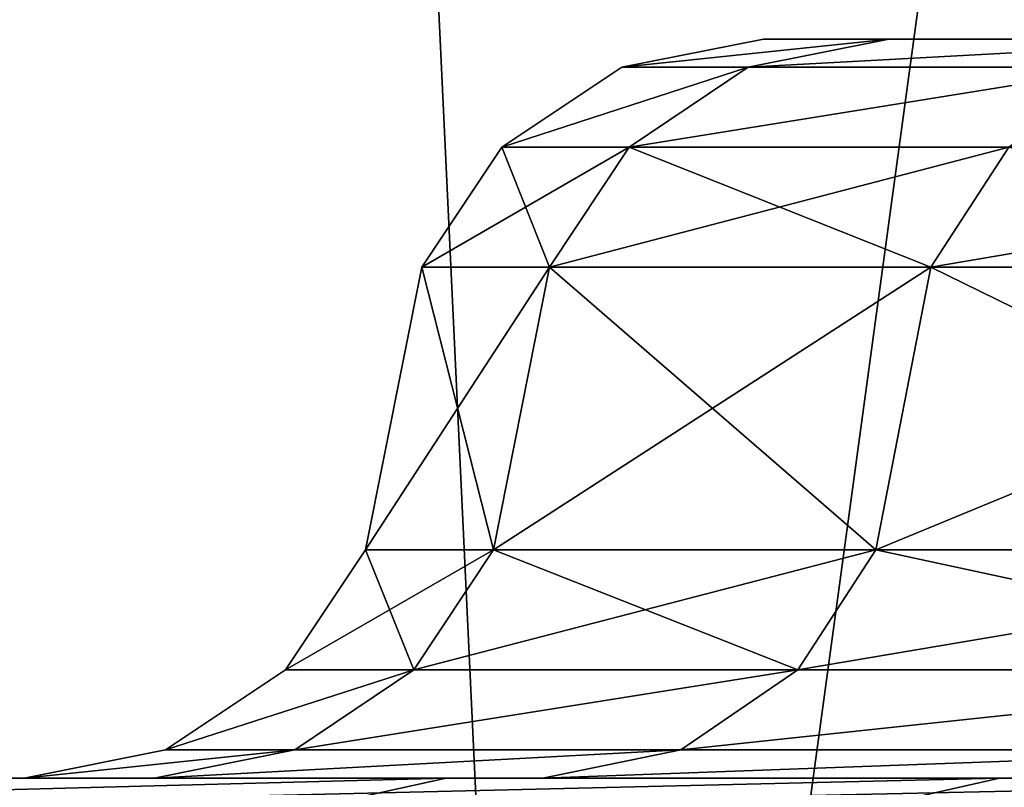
# Model space of a CAD drawing. Extents: x 0.03 to 6.33, y -5.07 to 0.
# Tile 66 of 256: x 0.9759 to 1.0808, y -1.4971 to -1.4152. Entities that reach past the tile are written whole.
import ezdxf

# ---------------------------------------------------------------- set-up
doc = ezdxf.new("R2010")
doc.units = 0
doc.header["$MEASUREMENT"] = 0
doc.layers.get('0').update_dxf_attribs({"linetype": 'CONTINUOUS'})

# ---------------------------------------------------------------- blocks, each defined once
blk = doc.blocks.new('KINKIET_CERAMICZNY_222_STL')
at = {"color": 0}
for p, q in [((0.95399, 0, -2.22711), (1.03368, -1.69291, -2.30404)), ((0.95399, 0, -2.22711), (1.03368, -1.69291, -2.30404)), ((1.26374, 0, -2.49875), (1.03368, -1.69291, -2.30404)), ((1.26374, 0, -2.49875), (1.03368, -1.69291, -2.30404)), ((1.04005, -1.42032), (1.05512, -1.41732)), ((1.04005, -1.42032), (1.05512, -1.41732)), ((1.05351, -1.42032, 0.23972), (1.06849, -1.41732, 0.23803)), ((1.05351, -1.42032, 0.23972), (1.06849, -1.41732, 0.23803)), ((1.05351, -1.42032, -0.23972), (1.06849, -1.41732, -0.23803)), ((1.05351, -1.42032, -0.23972), (1.06849, -1.41732, -0.23803)), ((1.06849, -1.41732, 0.23803), (1.05512, -1.41732)), ((1.05512, -1.41732), (1.06849, -1.41732, -0.23803)), ((1.06849, -1.41732, 0.23803), (1.05512, -1.41732)), ((1.05512, -1.41732), (1.06849, -1.41732, -0.23803)), ((1.10842, -1.41732, 0.47308), (1.06849, -1.41732, 0.23803)), ((1.06849, -1.41732, -0.23803), (1.10842, -1.41732, -0.47308)), ((1.10842, -1.41732, 0.47308), (1.06849, -1.41732, 0.23803)), ((1.06849, -1.41732, -0.23803), (1.10842, -1.41732, -0.47308)), ((1.02728, -1.42885), (1.04005, -1.42032)), ((1.02728, -1.42885), (1.04005, -1.42032)), ((1.05351, -1.42032, 0.23972), (1.04005, -1.42032)), ((1.04005, -1.42032), (1.05351, -1.42032, -0.23972)), ((1.05351, -1.42032, 0.23972), (1.04005, -1.42032)), ((1.04005, -1.42032), (1.05351, -1.42032, -0.23972)), ((1.04082, -1.42885, 0.24115), (1.05351, -1.42032, 0.23972)), ((1.04082, -1.42885, 0.24115), (1.05351, -1.42032, 0.23972)), ((1.04082, -1.42885, -0.24115), (1.05351, -1.42032, -0.23972)), ((1.04082, -1.42885, -0.24115), (1.05351, -1.42032, -0.23972)), ((1.09373, -1.42032, 0.47643), (1.05351, -1.42032, 0.23972)), ((1.05351, -1.42032, -0.23972), (1.09373, -1.42032, -0.47643)), ((1.09373, -1.42032, 0.47643), (1.05351, -1.42032, 0.23972)), ((1.05351, -1.42032, -0.23972), (1.09373, -1.42032, -0.47643)), ((1.01874, -1.44163), (1.02728, -1.42885)), ((1.01874, -1.44163), (1.02728, -1.42885)), ((1.04082, -1.42885, 0.24115), (1.02728, -1.42885)), ((1.02728, -1.42885), (1.04082, -1.42885, -0.24115)), ((1.04082, -1.42885, 0.24115), (1.02728, -1.42885)), ((1.02728, -1.42885), (1.04082, -1.42885, -0.24115)), ((1.03234, -1.44163, 0.24211), (1.04082, -1.42885, 0.24115)), ((1.03234, -1.44163, 0.24211), (1.04082, -1.42885, 0.24115)), ((1.03234, -1.44163, -0.24211), (1.04082, -1.42885, -0.24115)), ((1.03234, -1.44163, -0.24211), (1.04082, -1.42885, -0.24115)), ((1.08128, -1.42885, 0.47927), (1.04082, -1.42885, 0.24115)), ((1.04082, -1.42885, -0.24115), (1.08128, -1.42885, -0.47927)), ((1.08128, -1.42885, 0.47927), (1.04082, -1.42885, 0.24115)), ((1.04082, -1.42885, -0.24115), (1.08128, -1.42885, -0.47927)), ((1.07296, -1.44163, 0.48117), (1.08128, -1.42885, 0.47927)), ((1.07296, -1.44163, 0.48117), (1.08128, -1.42885, 0.47927)), ((1.07296, -1.44163, -0.48117), (1.08128, -1.42885, -0.47927)), ((1.07296, -1.44163, -0.48117), (1.08128, -1.42885, -0.47927)), ((1.01275, -1.47176), (1.01874, -1.44163)), ((1.01275, -1.47176), (1.01874, -1.44163)), ((1.03234, -1.44163, 0.24211), (1.01874, -1.44163)), ((1.01874, -1.44163), (1.03234, -1.44163, -0.24211)), ((1.03234, -1.44163, 0.24211), (1.01874, -1.44163)), ((1.01874, -1.44163), (1.03234, -1.44163, -0.24211)), ((1.02639, -1.47176, 0.24278), (1.03234, -1.44163, 0.24211)), ((1.02639, -1.47176, 0.24278), (1.03234, -1.44163, 0.24211)), ((1.02639, -1.47176, -0.24278), (1.03234, -1.44163, -0.24211)), ((1.02639, -1.47176, -0.24278), (1.03234, -1.44163, -0.24211)), ((1.07296, -1.44163, 0.48117), (1.03234, -1.44163, 0.24211)), ((1.03234, -1.44163, -0.24211), (1.07296, -1.44163, -0.48117)), ((1.07296, -1.44163, 0.48117), (1.03234, -1.44163, 0.24211)), ((1.03234, -1.44163, -0.24211), (1.07296, -1.44163, -0.48117)), ((1.06712, -1.47176, 0.4825), (1.07296, -1.44163, 0.48117)), ((1.06712, -1.47176, 0.4825), (1.07296, -1.44163, 0.48117)), ((1.06712, -1.47176, -0.4825), (1.07296, -1.44163, -0.48117)), ((1.06712, -1.47176, -0.4825), (1.07296, -1.44163, -0.48117)), ((1.14009, -1.44163, 0.71418), (1.07296, -1.44163, 0.48117)), ((1.07296, -1.44163, -0.48117), (1.14009, -1.44163, -0.71418)), ((1.14009, -1.44163, 0.71418), (1.07296, -1.44163, 0.48117)), ((1.07296, -1.44163, -0.48117), (1.14009, -1.44163, -0.71418)), ((1.00422, -1.48453), (1.01275, -1.47176)), ((1.00422, -1.48453), (1.01275, -1.47176)), ((1.02639, -1.47176, 0.24278), (1.01275, -1.47176)), ((1.01275, -1.47176), (1.02639, -1.47176, -0.24278)), ((1.02639, -1.47176, 0.24278), (1.01275, -1.47176)), ((1.01275, -1.47176), (1.02639, -1.47176, -0.24278)), ((1.0179, -1.48453, 0.24373), (1.02639, -1.47176, 0.24278)), ((1.0179, -1.48453, 0.24373), (1.02639, -1.47176, 0.24278)), ((1.0179, -1.48453, -0.24373), (1.02639, -1.47176, -0.24278)), ((1.0179, -1.48453, -0.24373), (1.02639, -1.47176, -0.24278)), ((1.06712, -1.47176, 0.4825), (1.02639, -1.47176, 0.24278)), ((1.02639, -1.47176, -0.24278), (1.06712, -1.47176, -0.4825)), ((1.06712, -1.47176, 0.4825), (1.02639, -1.47176, 0.24278)), ((1.02639, -1.47176, -0.24278), (1.06712, -1.47176, -0.4825)), ((1.0588, -1.48453, 0.4844), (1.06712, -1.47176, 0.4825)), ((1.0588, -1.48453, 0.4844), (1.06712, -1.47176, 0.4825)), ((1.0588, -1.48453, -0.4844), (1.06712, -1.47176, -0.4825)), ((1.0588, -1.48453, -0.4844), (1.06712, -1.47176, -0.4825)), ((1.13443, -1.47176, 0.71616), (1.06712, -1.47176, 0.4825)), ((1.06712, -1.47176, -0.4825), (1.13443, -1.47176, -0.71616)), ((1.13443, -1.47176, 0.71616), (1.06712, -1.47176, 0.4825)), ((1.06712, -1.47176, -0.4825), (1.13443, -1.47176, -0.71616)), ((0.99144, -1.49307), (1.00422, -1.48453)), ((0.99144, -1.49307), (1.00422, -1.48453)), ((1.0179, -1.48453, 0.24373), (1.00422, -1.48453)), ((1.00422, -1.48453), (1.0179, -1.48453, -0.24373)), ((1.0179, -1.48453, 0.24373), (1.00422, -1.48453)), ((1.00422, -1.48453), (1.0179, -1.48453, -0.24373)), ((1.00521, -1.49307, 0.24516), (1.0179, -1.48453, 0.24373)), ((1.00521, -1.49307, 0.24516), (1.0179, -1.48453, 0.24373)), ((1.00521, -1.49307, -0.24516), (1.0179, -1.48453, -0.24373)), ((1.00521, -1.49307, -0.24516), (1.0179, -1.48453, -0.24373)), ((1.0588, -1.48453, 0.4844), (1.0179, -1.48453, 0.24373)), ((1.0179, -1.48453, -0.24373), (1.0588, -1.48453, -0.4844)), ((1.0588, -1.48453, 0.4844), (1.0179, -1.48453, 0.24373)), ((1.0179, -1.48453, -0.24373), (1.0588, -1.48453, -0.4844)), ((1.04634, -1.49307, 0.48724), (1.0588, -1.48453, 0.4844)), ((1.04634, -1.49307, 0.48724), (1.0588, -1.48453, 0.4844)), ((1.04634, -1.49307, -0.48724), (1.0588, -1.48453, -0.4844)), ((1.04634, -1.49307, -0.48724), (1.0588, -1.48453, -0.4844)), ((1.12638, -1.48453, 0.71898), (1.0588, -1.48453, 0.4844)), ((1.0588, -1.48453, -0.4844), (1.12638, -1.48453, -0.71898)), ((1.12638, -1.48453, 0.71898), (1.0588, -1.48453, 0.4844)), ((1.0588, -1.48453, -0.4844), (1.12638, -1.48453, -0.71898)), ((0.97638, -1.49606), (0.99144, -1.49307)), ((0.97638, -1.49606), (0.99144, -1.49307)), ((0.99024, -1.49606, 0.24685), (1.00521, -1.49307, 0.24516)), ((0.99024, -1.49606, 0.24685), (1.00521, -1.49307, 0.24516)), ((0.99024, -1.49606, -0.24685), (1.00521, -1.49307, -0.24516)), ((0.99024, -1.49606, -0.24685), (1.00521, -1.49307, -0.24516)), ((1.00521, -1.49307, 0.24516), (0.99144, -1.49307)), ((0.99144, -1.49307), (1.00521, -1.49307, -0.24516)), ((1.00521, -1.49307, 0.24516), (0.99144, -1.49307)), ((0.99144, -1.49307), (1.00521, -1.49307, -0.24516)), ((1.04634, -1.49307, 0.48724), (1.00521, -1.49307, 0.24516)), ((1.00521, -1.49307, -0.24516), (1.04634, -1.49307, -0.48724)), ((1.04634, -1.49307, 0.48724), (1.00521, -1.49307, 0.24516)), ((1.00521, -1.49307, -0.24516), (1.04634, -1.49307, -0.48724)), ((1.03165, -1.49606, 0.4906), (1.04634, -1.49307, 0.48724)), ((1.03165, -1.49606, 0.4906), (1.04634, -1.49307, 0.48724)), ((1.03165, -1.49606, -0.4906), (1.04634, -1.49307, -0.48724)), ((1.03165, -1.49606, -0.4906), (1.04634, -1.49307, -0.48724)), ((1.11432, -1.49307, 0.7232), (1.04634, -1.49307, 0.48724)), ((1.04634, -1.49307, -0.48724), (1.11432, -1.49307, -0.7232)), ((1.11432, -1.49307, 0.7232), (1.04634, -1.49307, 0.48724)), ((1.04634, -1.49307, -0.48724), (1.11432, -1.49307, -0.7232)), ((1.02134, -1.49606, 1.05023), (0.92194, -1.49606, 0.81471)), ((1.02134, -1.49606, 1.05023), (0.92194, -1.49606, 0.81471)), ((0.9685, -1.49606, -0.93379), (1.08029, -1.49606, -1.16369)), ((0.9685, -1.49606, -0.93379), (1.08029, -1.49606, -1.16369)), ((0.99024, -1.49606, -0.24685), (0.97638, -1.49606)), ((0.97638, -1.49606), (0.99024, -1.49606, 0.24685)), ((0.97638, -1.49606), (0.99024, -1.49606, 0.24685)), ((0.99024, -1.49606, -0.24685), (0.97638, -1.49606)), ((1.03165, -1.49606, -0.4906), (0.99024, -1.49606, -0.24685)), ((0.99024, -1.49606, 0.24685), (1.03165, -1.49606, 0.4906)), ((0.99024, -1.49606, 0.24685), (1.03165, -1.49606, 0.4906)), ((1.03165, -1.49606, -0.4906), (0.99024, -1.49606, -0.24685)), ((1.00779, -1.49906, 1.05681), (1.02134, -1.49606, 1.05023)), ((1.00779, -1.49906, 1.05681), (1.02134, -1.49606, 1.05023)), ((1.1452, -1.49606, 1.27385), (1.02134, -1.49606, 1.05023)), ((1.1452, -1.49606, 1.27385), (1.02134, -1.49606, 1.05023)), ((1.1001, -1.49606, -0.72817), (1.03165, -1.49606, -0.4906)), ((1.03165, -1.49606, 0.4906), (1.1001, -1.49606, 0.72817)), ((1.03165, -1.49606, 0.4906), (1.1001, -1.49606, 0.72817)), ((1.1001, -1.49606, -0.72817), (1.03165, -1.49606, -0.4906)), ((1.06711, -1.49906, -1.17099), (1.08029, -1.49606, -1.16369)), ((1.06711, -1.49906, -1.17099), (1.08029, -1.49606, -1.16369)), ((1.08029, -1.49606, -1.16369), (1.21589, -1.49606, -1.3804)), ((1.08029, -1.49606, -1.16369), (1.21589, -1.49606, -1.3804))]:
    blk.add_line(p, q, dxfattribs=at)
mesh = blk.add_polyface(dxfattribs=at)
corners = [(1.26374, 0, 2.49875), (0.95399, 0, 2.22711), (1.14403, -1.69291, 2.40216)]
mesh.append_faces([[corners[k] for k in face] for face in [(0, 1, 2)]], dxfattribs={"color": 0})
mesh = blk.add_polyface(dxfattribs=at)
corners = [(1.14403, -1.69291, 2.40216), (0.95399, 0, 2.22711), (0.95399, -1.69291, 2.22711)]
mesh.append_faces([[corners[k] for k in face] for face in [(0, 1, 2)]], dxfattribs={"color": 0})
mesh = blk.add_polyface(dxfattribs=at)
corners = [(1.03368, -1.69291, -2.30404), (0.95399, -1.69291, -2.22711), (0.95399, 0, -2.22711)]
mesh.append_faces([[corners[k] for k in face] for face in [(0, 1, 2)]], dxfattribs={"color": 0})
mesh = blk.add_polyface(dxfattribs=at)
corners = [(1.26374, 0, -2.49875), (1.03368, -1.69291, -2.30404), (0.95399, 0, -2.22711)]
mesh.append_faces([[corners[k] for k in face] for face in [(0, 1, 2)]], dxfattribs={"color": 0})
mesh = blk.add_polyface(dxfattribs=at)
corners = [(1.26374, 0, -2.49875), (1.25887, -1.69291, -2.495), (1.03368, -1.69291, -2.30404)]
mesh.append_faces([[corners[k] for k in face] for face in [(0, 1, 2)]], dxfattribs={"color": 0})
mesh = blk.add_polyface(dxfattribs=at)
corners = [(1.06849, -1.41732, 0.23803), (1.04005, -1.42032), (1.05512, -1.41732), (1.05351, -1.42032, 0.23972)]
mesh.append_faces([[corners[k] for k in face] for face in [(0, 1, 2), (1, 0, 3)]], dxfattribs={"vtx0": -1, "color": 0})
mesh = blk.add_polyface(dxfattribs=at)
corners = [(1.06849, -1.41732, -0.23803), (1.04005, -1.42032), (1.05351, -1.42032, -0.23972), (1.05512, -1.41732)]
mesh.append_faces([[corners[k] for k in face] for face in [(0, 1, 2), (1, 0, 3)]], dxfattribs={"vtx0": -1, "color": 0})
mesh = blk.add_polyface(dxfattribs=at)
corners = [(1.10842, -1.41732, 0.47308), (1.05351, -1.42032, 0.23972), (1.06849, -1.41732, 0.23803), (1.09373, -1.42032, 0.47643)]
mesh.append_faces([[corners[k] for k in face] for face in [(0, 1, 2), (1, 0, 3)]], dxfattribs={"vtx0": -1, "color": 0})
mesh = blk.add_polyface(dxfattribs=at)
corners = [(1.10842, -1.41732, -0.47308), (1.05351, -1.42032, -0.23972), (1.09373, -1.42032, -0.47643), (1.06849, -1.41732, -0.23803)]
mesh.append_faces([[corners[k] for k in face] for face in [(0, 1, 2), (1, 0, 3)]], dxfattribs={"vtx0": -1, "color": 0})
mesh = blk.add_polyface(dxfattribs=at)
corners = [(3.41914, -1.41732, -2.11262), (2.94307, -1.41732, -2.11262), (3.1811, -1.41732, -2.12598), (3.65418, -1.41732, -2.07268), (2.70803, -1.41732, -2.07268), (3.88327, -1.41732, -2.00668), (2.47893, -1.41732, -2.00668), (4.10353, -1.41732, -1.91545), (3.1811, -1.41732, -1.92913), (3.40927, -1.41732, -1.91559), (3.63423, -1.41732, -1.87516), (4.31219, -1.41732, -1.80012), (3.85283, -1.41732, -1.80841), (4.062, -1.41732, -1.71627), (4.50663, -1.41732, -1.66216), (4.25881, -1.41732, -1.60003), (4.6844, -1.41732, -1.5033), (4.44048, -1.41732, -1.46134), (4.84326, -1.41732, -1.32553), (4.60448, -1.41732, -1.30213), (4.98122, -1.41732, -1.13109), (4.7485, -1.41732, -1.12465), (5.09655, -1.41732, -0.92243), (4.87051, -1.41732, -0.93137), (4.96881, -1.41732, -0.72502), (5.18778, -1.41732, -0.70217), (5.04201, -1.41732, -0.50849), (5.25378, -1.41732, -0.47308), (5.08909, -1.41732, -0.28483), (5.29372, -1.41732, -0.23803), (5.10939, -1.41732, -0.05717), (5.30709, -1.41732), (5.10262, -1.41732, 0.1713), (5.29372, -1.41732, 0.23803), (5.06887, -1.41732, 0.39736), (5.25378, -1.41732, 0.47308), (5.00862, -1.41732, 0.61784), (5.18778, -1.41732, 0.70217), (4.92272, -1.41732, 0.82965), (5.09655, -1.41732, 0.92243), (4.81237, -1.41732, 1.02982), (4.98122, -1.41732, 1.13109), (4.67912, -1.41732, 1.21552), (4.84326, -1.41732, 1.32553), (4.52484, -1.41732, 1.38417), (4.6844, -1.41732, 1.5033), (4.3517, -1.41732, 1.53338), (4.50663, -1.41732, 1.66216), (4.16213, -1.41732, 1.66107), (3.95878, -1.41732, 1.76544), (4.31219, -1.41732, 1.80012), (3.74452, -1.41732, 1.84503), (4.10353, -1.41732, 1.91545), (3.52235, -1.41732, 1.89871), (3.29539, -1.41732, 1.92575), (3.88327, -1.41732, 2.00668), (3.06682, -1.41732, 1.92575), (2.25867, -1.41732, -1.91545), (2.95294, -1.41732, -1.91559), (2.72798, -1.41732, -1.87516), (2.05001, -1.41732, -1.80012), (2.50937, -1.41732, -1.80841), (2.3002, -1.41732, -1.71627), (1.85557, -1.41732, -1.66216), (2.1034, -1.41732, -1.60003), (1.6778, -1.41732, -1.5033), (1.92172, -1.41732, -1.46134), (1.51894, -1.41732, -1.32553), (1.75772, -1.41732, -1.30213), (1.38098, -1.41732, -1.13109), (1.61371, -1.41732, -1.12465), (1.26566, -1.41732, -0.92243), (1.49169, -1.41732, -0.93137), (1.39339, -1.41732, -0.72502), (1.17442, -1.41732, -0.70217), (1.32019, -1.41732, -0.50849), (1.10842, -1.41732, -0.47308), (1.27311, -1.41732, -0.28483), (1.06849, -1.41732, -0.23803), (1.25282, -1.41732, -0.05717), (1.05512, -1.41732), (1.25959, -1.41732, 0.1713), (1.06849, -1.41732, 0.23803), (1.29334, -1.41732, 0.39736), (1.10842, -1.41732, 0.47308), (1.35358, -1.41732, 0.61784), (1.17442, -1.41732, 0.70217), (1.43948, -1.41732, 0.82965), (1.26566, -1.41732, 0.92243), (1.54983, -1.41732, 1.02982), (1.38098, -1.41732, 1.13109), (1.68308, -1.41732, 1.21552), (1.51894, -1.41732, 1.32553), (1.83736, -1.41732, 1.38417), (1.6778, -1.41732, 1.5033), (2.0105, -1.41732, 1.53338), (1.85557, -1.41732, 1.66216), (2.20008, -1.41732, 1.66107), (2.40342, -1.41732, 1.76544), (2.05001, -1.41732, 1.80012), (2.61769, -1.41732, 1.84503), (2.25867, -1.41732, 1.91545), (2.83986, -1.41732, 1.89871), (2.47893, -1.41732, 2.00668), (3.65418, -1.41732, 2.07268), (2.70803, -1.41732, 2.07268), (3.41914, -1.41732, 2.11262), (2.94307, -1.41732, 2.11262), (3.1811, -1.41732, 2.12598)]
mesh.append_faces([[corners[k] for k in face] for face in [(0, 1, 2), (107, 106, 108)]], dxfattribs={"vtx0": -1, "color": 0})
mesh.append_faces([[corners[k] for k in face] for face in [(1, 3, 4), (4, 5, 6), (8, 7, 9), (9, 7, 10), (10, 11, 12), (12, 11, 13), (13, 14, 15), (15, 16, 17), (17, 18, 19), (19, 20, 21), (21, 22, 23), (23, 22, 24), (24, 25, 26), (26, 27, 28), (28, 29, 30), (30, 31, 32), (32, 33, 34), (34, 35, 36), (36, 37, 38), (38, 39, 40), (40, 41, 42), (42, 43, 44), (44, 45, 46), (46, 47, 48), (48, 47, 49), (49, 50, 51), (51, 52, 53), (53, 52, 54), (54, 55, 56), (57, 59, 60), (60, 62, 63), (63, 64, 65), (65, 66, 67), (67, 68, 69), (69, 70, 71), (71, 73, 74), (74, 75, 76), (76, 77, 78), (78, 79, 80), (80, 81, 82), (82, 83, 84), (84, 85, 86), (86, 87, 88), (88, 89, 90), (90, 91, 92), (92, 93, 94), (94, 95, 96), (96, 98, 99), (99, 100, 101), (101, 56, 103), (103, 104, 105), (105, 106, 107)]], dxfattribs={"vtx0": -1, "vtx1": -1, "color": 0})
mesh.append_faces([[corners[k] for k in face] for face in [(6, 7, 8), (103, 56, 55)]], dxfattribs={"vtx0": -1, "vtx1": -1, "vtx2": -1, "color": 0})
mesh.append_faces([[corners[k] for k in face] for face in [(1, 0, 3), (4, 3, 5), (6, 5, 7), (10, 7, 11), (13, 11, 14), (15, 14, 16), (17, 16, 18), (19, 18, 20), (21, 20, 22), (24, 22, 25), (26, 25, 27), (28, 27, 29), (30, 29, 31), (32, 31, 33), (34, 33, 35), (36, 35, 37), (38, 37, 39), (40, 39, 41), (42, 41, 43), (44, 43, 45), (46, 45, 47), (49, 47, 50), (51, 50, 52), (54, 52, 55), (8, 57, 6), (57, 8, 58), (57, 58, 59), (60, 59, 61), (60, 61, 62), (63, 62, 64), (65, 64, 66), (67, 66, 68), (69, 68, 70), (71, 70, 72), (71, 72, 73), (74, 73, 75), (76, 75, 77), (78, 77, 79), (80, 79, 81), (82, 81, 83), (84, 83, 85), (86, 85, 87), (88, 87, 89), (90, 89, 91), (92, 91, 93), (94, 93, 95), (96, 95, 97), (96, 97, 98), (99, 98, 100), (101, 100, 102), (101, 102, 56), (103, 55, 104), (105, 104, 106)]], dxfattribs={"vtx0": -1, "vtx2": -1, "color": 0})
mesh = blk.add_polyface(dxfattribs=at)
corners = [(1.05351, -1.42032, 0.23972), (1.02728, -1.42885), (1.04005, -1.42032), (1.04082, -1.42885, 0.24115)]
mesh.append_faces([[corners[k] for k in face] for face in [(0, 1, 2), (1, 0, 3)]], dxfattribs={"vtx0": -1, "color": 0})
mesh = blk.add_polyface(dxfattribs=at)
corners = [(1.05351, -1.42032, -0.23972), (1.02728, -1.42885), (1.04082, -1.42885, -0.24115), (1.04005, -1.42032)]
mesh.append_faces([[corners[k] for k in face] for face in [(0, 1, 2), (1, 0, 3)]], dxfattribs={"vtx0": -1, "color": 0})
mesh = blk.add_polyface(dxfattribs=at)
corners = [(1.09373, -1.42032, 0.47643), (1.04082, -1.42885, 0.24115), (1.05351, -1.42032, 0.23972), (1.08128, -1.42885, 0.47927)]
mesh.append_faces([[corners[k] for k in face] for face in [(0, 1, 2), (1, 0, 3)]], dxfattribs={"vtx0": -1, "color": 0})
mesh = blk.add_polyface(dxfattribs=at)
corners = [(1.09373, -1.42032, -0.47643), (1.04082, -1.42885, -0.24115), (1.08128, -1.42885, -0.47927), (1.05351, -1.42032, -0.23972)]
mesh.append_faces([[corners[k] for k in face] for face in [(0, 1, 2), (1, 0, 3)]], dxfattribs={"vtx0": -1, "color": 0})
mesh = blk.add_polyface(dxfattribs=at)
corners = [(1.02728, -1.42885), (1.03234, -1.44163, 0.24211), (1.01874, -1.44163), (1.04082, -1.42885, 0.24115)]
mesh.append_faces([[corners[k] for k in face] for face in [(0, 1, 2), (1, 0, 3)]], dxfattribs={"vtx0": -1, "color": 0})
mesh = blk.add_polyface(dxfattribs=at)
corners = [(1.04082, -1.42885, -0.24115), (1.01874, -1.44163), (1.03234, -1.44163, -0.24211), (1.02728, -1.42885)]
mesh.append_faces([[corners[k] for k in face] for face in [(0, 1, 2), (1, 0, 3)]], dxfattribs={"vtx0": -1, "color": 0})
mesh = blk.add_polyface(dxfattribs=at)
corners = [(1.04082, -1.42885, 0.24115), (1.07296, -1.44163, 0.48117), (1.03234, -1.44163, 0.24211), (1.08128, -1.42885, 0.47927)]
mesh.append_faces([[corners[k] for k in face] for face in [(0, 1, 2), (1, 0, 3)]], dxfattribs={"vtx0": -1, "color": 0})
mesh = blk.add_polyface(dxfattribs=at)
corners = [(1.08128, -1.42885, -0.47927), (1.03234, -1.44163, -0.24211), (1.07296, -1.44163, -0.48117), (1.04082, -1.42885, -0.24115)]
mesh.append_faces([[corners[k] for k in face] for face in [(0, 1, 2), (1, 0, 3)]], dxfattribs={"vtx0": -1, "color": 0})
mesh = blk.add_polyface(dxfattribs=at)
corners = [(1.08128, -1.42885, 0.47927), (1.14009, -1.44163, 0.71418), (1.07296, -1.44163, 0.48117), (1.14814, -1.42885, 0.71136)]
mesh.append_faces([[corners[k] for k in face] for face in [(0, 1, 2), (1, 0, 3)]], dxfattribs={"vtx0": -1, "color": 0})
mesh = blk.add_polyface(dxfattribs=at)
corners = [(1.14814, -1.42885, -0.71136), (1.07296, -1.44163, -0.48117), (1.14009, -1.44163, -0.71418), (1.08128, -1.42885, -0.47927)]
mesh.append_faces([[corners[k] for k in face] for face in [(0, 1, 2), (1, 0, 3)]], dxfattribs={"vtx0": -1, "color": 0})
mesh = blk.add_polyface(dxfattribs=at)
corners = [(1.01874, -1.44163), (1.02639, -1.47176, 0.24278), (1.01275, -1.47176), (1.03234, -1.44163, 0.24211)]
mesh.append_faces([[corners[k] for k in face] for face in [(0, 1, 2), (1, 0, 3)]], dxfattribs={"vtx0": -1, "color": 0})
mesh = blk.add_polyface(dxfattribs=at)
corners = [(1.03234, -1.44163, -0.24211), (1.01275, -1.47176), (1.02639, -1.47176, -0.24278), (1.01874, -1.44163)]
mesh.append_faces([[corners[k] for k in face] for face in [(0, 1, 2), (1, 0, 3)]], dxfattribs={"vtx0": -1, "color": 0})
mesh = blk.add_polyface(dxfattribs=at)
corners = [(1.03234, -1.44163, 0.24211), (1.06712, -1.47176, 0.4825), (1.02639, -1.47176, 0.24278), (1.07296, -1.44163, 0.48117)]
mesh.append_faces([[corners[k] for k in face] for face in [(0, 1, 2), (1, 0, 3)]], dxfattribs={"vtx0": -1, "color": 0})
mesh = blk.add_polyface(dxfattribs=at)
corners = [(1.07296, -1.44163, -0.48117), (1.02639, -1.47176, -0.24278), (1.06712, -1.47176, -0.4825), (1.03234, -1.44163, -0.24211)]
mesh.append_faces([[corners[k] for k in face] for face in [(0, 1, 2), (1, 0, 3)]], dxfattribs={"vtx0": -1, "color": 0})
mesh = blk.add_polyface(dxfattribs=at)
corners = [(1.07296, -1.44163, 0.48117), (1.13443, -1.47176, 0.71616), (1.06712, -1.47176, 0.4825), (1.14009, -1.44163, 0.71418)]
mesh.append_faces([[corners[k] for k in face] for face in [(0, 1, 2), (1, 0, 3)]], dxfattribs={"vtx0": -1, "color": 0})
mesh = blk.add_polyface(dxfattribs=at)
corners = [(1.14009, -1.44163, -0.71418), (1.06712, -1.47176, -0.4825), (1.13443, -1.47176, -0.71616), (1.07296, -1.44163, -0.48117)]
mesh.append_faces([[corners[k] for k in face] for face in [(0, 1, 2), (1, 0, 3)]], dxfattribs={"vtx0": -1, "color": 0})
mesh = blk.add_polyface(dxfattribs=at)
corners = [(1.01275, -1.47176), (1.0179, -1.48453, 0.24373), (1.00422, -1.48453), (1.02639, -1.47176, 0.24278)]
mesh.append_faces([[corners[k] for k in face] for face in [(0, 1, 2), (1, 0, 3)]], dxfattribs={"vtx0": -1, "color": 0})
mesh = blk.add_polyface(dxfattribs=at)
corners = [(1.02639, -1.47176, -0.24278), (1.00422, -1.48453), (1.0179, -1.48453, -0.24373), (1.01275, -1.47176)]
mesh.append_faces([[corners[k] for k in face] for face in [(0, 1, 2), (1, 0, 3)]], dxfattribs={"vtx0": -1, "color": 0})
mesh = blk.add_polyface(dxfattribs=at)
corners = [(1.02639, -1.47176, 0.24278), (1.0588, -1.48453, 0.4844), (1.0179, -1.48453, 0.24373), (1.06712, -1.47176, 0.4825)]
mesh.append_faces([[corners[k] for k in face] for face in [(0, 1, 2), (1, 0, 3)]], dxfattribs={"vtx0": -1, "color": 0})
mesh = blk.add_polyface(dxfattribs=at)
corners = [(1.06712, -1.47176, -0.4825), (1.0179, -1.48453, -0.24373), (1.0588, -1.48453, -0.4844), (1.02639, -1.47176, -0.24278)]
mesh.append_faces([[corners[k] for k in face] for face in [(0, 1, 2), (1, 0, 3)]], dxfattribs={"vtx0": -1, "color": 0})
mesh = blk.add_polyface(dxfattribs=at)
corners = [(1.06712, -1.47176, 0.4825), (1.12638, -1.48453, 0.71898), (1.0588, -1.48453, 0.4844), (1.13443, -1.47176, 0.71616)]
mesh.append_faces([[corners[k] for k in face] for face in [(0, 1, 2), (1, 0, 3)]], dxfattribs={"vtx0": -1, "color": 0})
mesh = blk.add_polyface(dxfattribs=at)
corners = [(1.13443, -1.47176, -0.71616), (1.0588, -1.48453, -0.4844), (1.12638, -1.48453, -0.71898), (1.06712, -1.47176, -0.4825)]
mesh.append_faces([[corners[k] for k in face] for face in [(0, 1, 2), (1, 0, 3)]], dxfattribs={"vtx0": -1, "color": 0})
mesh = blk.add_polyface(dxfattribs=at)
corners = [(1.0179, -1.48453, 0.24373), (0.99144, -1.49307), (1.00422, -1.48453), (1.00521, -1.49307, 0.24516)]
mesh.append_faces([[corners[k] for k in face] for face in [(0, 1, 2), (1, 0, 3)]], dxfattribs={"vtx0": -1, "color": 0})
mesh = blk.add_polyface(dxfattribs=at)
corners = [(1.0179, -1.48453, -0.24373), (0.99144, -1.49307), (1.00521, -1.49307, -0.24516), (1.00422, -1.48453)]
mesh.append_faces([[corners[k] for k in face] for face in [(0, 1, 2), (1, 0, 3)]], dxfattribs={"vtx0": -1, "color": 0})
mesh = blk.add_polyface(dxfattribs=at)
corners = [(1.0588, -1.48453, 0.4844), (1.00521, -1.49307, 0.24516), (1.0179, -1.48453, 0.24373), (1.04634, -1.49307, 0.48724)]
mesh.append_faces([[corners[k] for k in face] for face in [(0, 1, 2), (1, 0, 3)]], dxfattribs={"vtx0": -1, "color": 0})
mesh = blk.add_polyface(dxfattribs=at)
corners = [(1.0588, -1.48453, -0.4844), (1.00521, -1.49307, -0.24516), (1.04634, -1.49307, -0.48724), (1.0179, -1.48453, -0.24373)]
mesh.append_faces([[corners[k] for k in face] for face in [(0, 1, 2), (1, 0, 3)]], dxfattribs={"vtx0": -1, "color": 0})
mesh = blk.add_polyface(dxfattribs=at)
corners = [(1.12638, -1.48453, 0.71898), (1.04634, -1.49307, 0.48724), (1.0588, -1.48453, 0.4844), (1.11432, -1.49307, 0.7232)]
mesh.append_faces([[corners[k] for k in face] for face in [(0, 1, 2), (1, 0, 3)]], dxfattribs={"vtx0": -1, "color": 0})
mesh = blk.add_polyface(dxfattribs=at)
corners = [(1.12638, -1.48453, -0.71898), (1.04634, -1.49307, -0.48724), (1.11432, -1.49307, -0.7232), (1.0588, -1.48453, -0.4844)]
mesh.append_faces([[corners[k] for k in face] for face in [(0, 1, 2), (1, 0, 3)]], dxfattribs={"vtx0": -1, "color": 0})
mesh = blk.add_polyface(dxfattribs=at)
corners = [(1.00521, -1.49307, 0.24516), (0.97638, -1.49606), (0.99144, -1.49307), (0.99024, -1.49606, 0.24685)]
mesh.append_faces([[corners[k] for k in face] for face in [(0, 1, 2), (1, 0, 3)]], dxfattribs={"vtx0": -1, "color": 0})
mesh = blk.add_polyface(dxfattribs=at)
corners = [(1.00521, -1.49307, -0.24516), (0.97638, -1.49606), (0.99024, -1.49606, -0.24685), (0.99144, -1.49307)]
mesh.append_faces([[corners[k] for k in face] for face in [(0, 1, 2), (1, 0, 3)]], dxfattribs={"vtx0": -1, "color": 0})
mesh = blk.add_polyface(dxfattribs=at)
corners = [(1.04634, -1.49307, 0.48724), (0.99024, -1.49606, 0.24685), (1.00521, -1.49307, 0.24516), (1.03165, -1.49606, 0.4906)]
mesh.append_faces([[corners[k] for k in face] for face in [(0, 1, 2), (1, 0, 3)]], dxfattribs={"vtx0": -1, "color": 0})
mesh = blk.add_polyface(dxfattribs=at)
corners = [(1.04634, -1.49307, -0.48724), (0.99024, -1.49606, -0.24685), (1.03165, -1.49606, -0.4906), (1.00521, -1.49307, -0.24516)]
mesh.append_faces([[corners[k] for k in face] for face in [(0, 1, 2), (1, 0, 3)]], dxfattribs={"vtx0": -1, "color": 0})
mesh = blk.add_polyface(dxfattribs=at)
corners = [(1.11432, -1.49307, 0.7232), (1.03165, -1.49606, 0.4906), (1.04634, -1.49307, 0.48724), (1.1001, -1.49606, 0.72817)]
mesh.append_faces([[corners[k] for k in face] for face in [(0, 1, 2), (1, 0, 3)]], dxfattribs={"vtx0": -1, "color": 0})
mesh = blk.add_polyface(dxfattribs=at)
corners = [(1.11432, -1.49307, -0.7232), (1.03165, -1.49606, -0.4906), (1.1001, -1.49606, -0.72817), (1.04634, -1.49307, -0.48724)]
mesh.append_faces([[corners[k] for k in face] for face in [(0, 1, 2), (1, 0, 3)]], dxfattribs={"vtx0": -1, "color": 0})
mesh = blk.add_polyface(dxfattribs=at)
corners = [(3.43637, -1.49606, -2.38797), (2.92583, -1.49606, -2.38797), (3.1811, -1.49606, -2.40157), (3.68875, -1.49606, -2.34731), (2.67345, -1.49606, -2.34731), (3.93538, -1.49606, -2.28005), (2.42682, -1.49606, -2.28005), (4.17346, -1.49606, -2.18696), (3.1811, -1.49606, -2.20472), (3.42795, -1.49606, -2.19086), (3.6717, -1.49606, -2.14945), (4.4003, -1.49606, -2.06909), (3.90928, -1.49606, -2.081), (4.1377, -1.49606, -1.98639), (4.61332, -1.49606, -1.92777), (4.35409, -1.49606, -1.86679), (4.81012, -1.49606, -1.76461), (4.55573, -1.49606, -1.72372), (4.98846, -1.49606, -1.58146), (4.74008, -1.49606, -1.55898), (5.14632, -1.49606, -1.3804), (4.90483, -1.49606, -1.37462), (5.28191, -1.49606, -1.16369), (5.0479, -1.49606, -1.17298), (5.16749, -1.49606, -0.95659), (5.3937, -1.49606, -0.93379), (5.2621, -1.49606, -0.72817), (5.48042, -1.49606, -0.69332), (5.33055, -1.49606, -0.4906), (5.54109, -1.49606, -0.44498), (5.37196, -1.49606, -0.24685), (5.57502, -1.49606, -0.19161), (5.38583, -1.49606), (5.58183, -1.49606, 0.06393), (5.37196, -1.49606, 0.24685), (5.56143, -1.49606, 0.31875), (5.33055, -1.49606, 0.4906), (5.51406, -1.49606, 0.56996), (5.2621, -1.49606, 0.72817), (5.44026, -1.49606, 0.81471), (5.16749, -1.49606, 0.95659), (5.34087, -1.49606, 1.05023), (5.0479, -1.49606, 1.17298), (5.217, -1.49606, 1.27385), (4.90483, -1.49606, 1.37462), (5.07006, -1.49606, 1.48303), (4.74008, -1.49606, 1.55898), (4.90173, -1.49606, 1.67541), (4.55573, -1.49606, 1.72372), (4.71389, -1.49606, 1.84881), (4.35409, -1.49606, 1.86679), (4.50869, -1.49606, 2.00127), (4.1377, -1.49606, 1.98639), (3.90928, -1.49606, 2.081), (4.28845, -1.49606, 2.13104), (3.6717, -1.49606, 2.14945), (4.05566, -1.49606, 2.23667), (3.42795, -1.49606, 2.19086), (3.1811, -1.49606, 2.20472), (2.18874, -1.49606, -2.18696), (2.93425, -1.49606, -2.19086), (2.6905, -1.49606, -2.14945), (1.9619, -1.49606, -2.06909), (2.45293, -1.49606, -2.081), (2.22451, -1.49606, -1.98639), (1.74888, -1.49606, -1.92777), (2.00812, -1.49606, -1.86679), (1.55209, -1.49606, -1.76461), (1.80648, -1.49606, -1.72372), (1.37375, -1.49606, -1.58146), (1.62213, -1.49606, -1.55898), (1.21589, -1.49606, -1.3804), (1.45738, -1.49606, -1.37462), (1.08029, -1.49606, -1.16369), (1.31431, -1.49606, -1.17298), (1.19471, -1.49606, -0.95659), (0.9685, -1.49606, -0.93379), (1.1001, -1.49606, -0.72817), (0.88178, -1.49606, -0.69332), (1.03165, -1.49606, -0.4906), (0.82111, -1.49606, -0.44498), (0.99024, -1.49606, -0.24685), (0.78718, -1.49606, -0.19161), (0.97638, -1.49606), (0.78038, -1.49606, 0.06393), (0.99024, -1.49606, 0.24685), (0.80077, -1.49606, 0.31875), (1.03165, -1.49606, 0.4906), (0.84814, -1.49606, 0.56996), (1.1001, -1.49606, 0.72817), (0.92194, -1.49606, 0.81471), (1.19471, -1.49606, 0.95659), (1.02134, -1.49606, 1.05023), (1.31431, -1.49606, 1.17298), (1.1452, -1.49606, 1.27385), (1.45738, -1.49606, 1.37462), (1.29214, -1.49606, 1.48303), (1.62213, -1.49606, 1.55898), (1.46048, -1.49606, 1.67541), (1.80648, -1.49606, 1.72372), (1.64831, -1.49606, 1.84881), (2.00812, -1.49606, 1.86679), (1.85351, -1.49606, 2.00127), (2.22451, -1.49606, 1.98639), (2.45293, -1.49606, 2.081), (2.07375, -1.49606, 2.13104), (2.6905, -1.49606, 2.14945), (2.30654, -1.49606, 2.23667), (2.93425, -1.49606, 2.19086), (3.81296, -1.49606, 2.31696), (2.54924, -1.49606, 2.31696), (3.56311, -1.49606, 2.371), (2.7991, -1.49606, 2.371), (3.30892, -1.49606, 2.39817), (3.05329, -1.49606, 2.39817)]
mesh.append_faces([[corners[k] for k in face] for face in [(0, 1, 2), (112, 113, 114)]], dxfattribs={"vtx0": -1, "color": 0})
mesh.append_faces([[corners[k] for k in face] for face in [(1, 3, 4), (4, 5, 6), (8, 7, 9), (9, 7, 10), (10, 11, 12), (12, 11, 13), (13, 14, 15), (15, 16, 17), (17, 18, 19), (19, 20, 21), (21, 22, 23), (23, 22, 24), (24, 25, 26), (26, 27, 28), (28, 29, 30), (30, 31, 32), (32, 33, 34), (34, 35, 36), (36, 37, 38), (38, 39, 40), (40, 41, 42), (42, 43, 44), (44, 45, 46), (46, 47, 48), (48, 49, 50), (50, 51, 52), (52, 51, 53), (53, 54, 55), (55, 56, 57), (57, 56, 58), (59, 61, 62), (62, 64, 65), (65, 66, 67), (67, 68, 69), (69, 70, 71), (71, 72, 73), (73, 75, 76), (76, 77, 78), (78, 79, 80), (80, 81, 82), (82, 83, 84), (84, 85, 86), (86, 87, 88), (88, 89, 90), (90, 91, 92), (92, 93, 94), (94, 95, 96), (96, 97, 98), (98, 99, 100), (100, 101, 102), (102, 104, 105), (105, 106, 107), (107, 109, 110), (110, 111, 112)]], dxfattribs={"vtx0": -1, "vtx1": -1, "color": 0})
mesh.append_faces([[corners[k] for k in face] for face in [(6, 7, 8), (107, 58, 56)]], dxfattribs={"vtx0": -1, "vtx1": -1, "vtx2": -1, "color": 0})
mesh.append_faces([[corners[k] for k in face] for face in [(1, 0, 3), (4, 3, 5), (6, 5, 7), (10, 7, 11), (13, 11, 14), (15, 14, 16), (17, 16, 18), (19, 18, 20), (21, 20, 22), (24, 22, 25), (26, 25, 27), (28, 27, 29), (30, 29, 31), (32, 31, 33), (34, 33, 35), (36, 35, 37), (38, 37, 39), (40, 39, 41), (42, 41, 43), (44, 43, 45), (46, 45, 47), (48, 47, 49), (50, 49, 51), (53, 51, 54), (55, 54, 56), (8, 59, 6), (59, 8, 60), (59, 60, 61), (62, 61, 63), (62, 63, 64), (65, 64, 66), (67, 66, 68), (69, 68, 70), (71, 70, 72), (73, 72, 74), (73, 74, 75), (76, 75, 77), (78, 77, 79), (80, 79, 81), (82, 81, 83), (84, 83, 85), (86, 85, 87), (88, 87, 89), (90, 89, 91), (92, 91, 93), (94, 93, 95), (96, 95, 97), (98, 97, 99), (100, 99, 101), (102, 101, 103), (102, 103, 104), (105, 104, 106), (107, 106, 108), (107, 108, 58), (107, 56, 109), (110, 109, 111), (112, 111, 113)]], dxfattribs={"vtx0": -1, "vtx2": -1, "color": 0})
mesh = blk.add_polyface(dxfattribs=at)
corners = [(1.02134, -1.49606, 1.05023), (0.90777, -1.49906, 0.81982), (0.92194, -1.49606, 0.81471), (1.00779, -1.49906, 1.05681)]
mesh.append_faces([[corners[k] for k in face] for face in [(0, 1, 2), (1, 0, 3)]], dxfattribs={"vtx0": -1, "color": 0})
mesh = blk.add_polyface(dxfattribs=at)
corners = [(1.08029, -1.49606, -1.16369), (0.95462, -1.49906, -0.93965), (1.06711, -1.49906, -1.17099), (0.9685, -1.49606, -0.93379)]
mesh.append_faces([[corners[k] for k in face] for face in [(0, 1, 2), (1, 0, 3)]], dxfattribs={"vtx0": -1, "color": 0})
mesh = blk.add_polyface(dxfattribs=at)
corners = [(1.1452, -1.49606, 1.27385), (1.00779, -1.49906, 1.05681), (1.02134, -1.49606, 1.05023), (1.13243, -1.49906, 1.28184)]
mesh.append_faces([[corners[k] for k in face] for face in [(0, 1, 2), (1, 0, 3)]], dxfattribs={"vtx0": -1, "color": 0})
mesh = blk.add_polyface(dxfattribs=at)
corners = [(1.21589, -1.49606, -1.3804), (1.06711, -1.49906, -1.17099), (1.20356, -1.49906, -1.38905), (1.08029, -1.49606, -1.16369)]
mesh.append_faces([[corners[k] for k in face] for face in [(0, 1, 2), (1, 0, 3)]], dxfattribs={"vtx0": -1, "color": 0})

msp = doc.modelspace()

# ---------------------------------------------------------------- block references
at = {"color": 0}
msp.add_blockref('KINKIET_CERAMICZNY_222_STL', (0, 0), dxfattribs=at)

doc.saveas('drawing.dxf')
